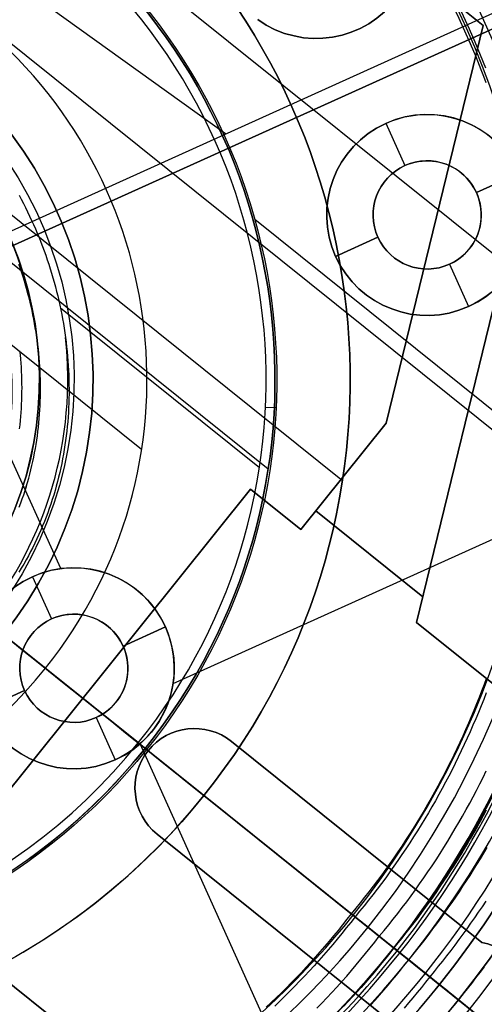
# Model space of a CAD drawing. Extents: x 5157 to 5867, y -156 to 1031.
# Tile 54 of 87: x 5534 to 5558, y 600 to 651. Entities that reach past the tile are written whole.
import ezdxf

# ---------------------------------------------------------------- set-up
doc = ezdxf.new("R2010")
doc.units = 0
doc.layers.add('1', color=7, linetype='CONTINUOUS')

msp = doc.modelspace()

# ---------------------------------------------------------------- linework, layer by layer
at = {"layer": '1', "color": 35}
for p, q in [((5578.447, 623.316, 225), (5494.241, 690.868, 225)), ((5578.447, 623.316, 226), (5494.241, 690.868, 226)), ((5500.951, 676.269, 26.007), (5562.74, 626.701, 26.007)), ((5552.886, 603.416, 26.007), (5480.358, 661.599, 26.007)), ((5505.448, 661.223, 127.007), (5547.078, 627.827, 127.007)), ((5540.466, 628.843, 232.829), (5507.874, 654.989, 232.829)), ((5497.805, 647.603, 232.829), (5535.439, 617.413, 232.829)), ((5532.47, 642.064, 132.007), (5550.96, 627.231, 132.007)), ((5546.376, 640.869, 112.007), (5565.938, 625.176, 112.007)), ((5536.227, 636.235, 111.451), (5546.62, 627.898, 111.451)), ((5546.937, 631.059, 111.451), (5547.493, 631.032, 112.007)), ((5547.343, 630.132, 129.007), (5550.96, 627.231, 129.007)), ((5540.657, 613.227, 127.007), (5522.419, 627.857, 127.007)), ((5543.721, 610.769, 132.007), (5531.057, 620.928, 132.007)), ((5540.296, 613.517, 111.451), (5532.214, 620, 111.451)), ((5533.245, 619.173, 225), (5565.391, 593.385, 225)), ((5533.245, 619.173, 226), (5565.391, 593.385, 226)), ((5540.296, 613.517, 111.451), (5540.73, 613.169, 112.007)), ((5540.657, 613.227, 127.007), (5540.657, 613.227, 129.007)), ((5543.721, 610.769, 129.007), (5540.657, 613.227, 129.007)), ((5555.524, 601.301, 112.007), (5540.73, 613.169, 112.007)), ((5543.721, 610.769, 129.007), (5543.721, 610.769, 132.007)), ((5553.646, 602.806, 26.982), (5553.646, 602.806, 41.516)), ((5564.979, 593.716, 42.507), (5554.42, 602.186, 42.507)), ((5565.374, 593.399, 52.607), (5556.03, 600.895, 52.607)), ((5556.03, 600.895, 52.607), (5556.03, 600.895, 101.507)), ((5565.374, 593.399, 101.507), (5556.03, 600.895, 101.507)), ((5565.374, 593.399, 103.507), (5557.023, 600.098, 103.507)), ((5557.023, 600.098, 103.507), (5557.023, 600.098, 110.086))]:
    msp.add_line(p, q, dxfattribs=at)
at = {"layer": '1', "color": 8}
for p, q in [((5525.621, 677.211, 271), (5558.31, 650.987, 271)), ((5558.31, 650.987, 275), (5525.621, 677.211, 275)), ((5558.31, 650.987, 273), (5525.621, 677.211, 273)), ((5554.829, 619.806, 271), (5562.799, 652.514, 271)), ((5562.799, 652.514, 275), (5554.829, 619.806, 275)), ((5562.799, 652.514, 273), (5554.829, 619.806, 273)), ((5558.31, 650.987, 271), (5553.25, 630.224, 271)), ((5553.25, 630.224, 275), (5558.31, 650.987, 275)), ((5553.25, 630.224, 273), (5558.31, 650.987, 273)), ((5558.31, 650.987, 271), (5558.31, 650.987, 275)), ((5555.78, 640.605, 271), (5555.78, 640.605, 275)), ((5553.25, 630.224, 271), (5548.783, 624.656, 271)), ((5548.783, 624.656, 275), (5553.25, 630.224, 275)), ((5548.783, 624.656, 273), (5553.25, 630.224, 273)), ((5553.25, 630.224, 271), (5553.25, 630.224, 275)), ((5551.017, 627.44, 271), (5551.017, 627.44, 275)), ((5546.151, 626.768, 271), (5528.63, 604.927, 271)), ((5528.63, 604.927, 275), (5546.151, 626.768, 275)), ((5528.63, 604.927, 273), (5546.151, 626.768, 273)), ((5548.783, 624.656, 271), (5546.151, 626.768, 271)), ((5546.151, 626.768, 271), (5546.151, 626.768, 275)), ((5546.151, 626.768, 275), (5548.783, 624.656, 275)), ((5546.151, 626.768, 273), (5548.783, 624.656, 273)), ((5547.467, 625.712, 271), (5547.467, 625.712, 275)), ((5555.155, 621.147, 275), (5549.566, 625.631, 275)), ((5549.566, 625.631, 271), (5555.155, 621.147, 271)), ((5548.783, 624.656, 271), (5548.783, 624.656, 275)), ((5574.295, 604.19, 271), (5554.829, 619.806, 271)), ((5554.829, 619.806, 271), (5554.829, 619.806, 275)), ((5554.829, 619.806, 275), (5574.295, 604.19, 275)), ((5554.829, 619.806, 273), (5574.295, 604.19, 273)), ((5537.39, 615.847, 271), (5537.39, 615.847, 275)), ((5545.161, 613.588, 275), (5545.161, 613.588, 271)), ((5545.161, 613.588, 271), (5558.246, 603.091, 271)), ((5558.246, 603.091, 275), (5545.161, 613.588, 275)), ((5558.246, 603.091, 273), (5545.161, 613.588, 273)), ((5540.803, 613.11, 271), (5540.803, 613.11, 275)), ((5554.366, 598.255, 271), (5541.281, 608.752, 271)), ((5541.281, 608.752, 271), (5541.281, 608.752, 275)), ((5541.281, 608.752, 275), (5554.366, 598.255, 275)), ((5541.281, 608.752, 273), (5554.366, 598.255, 273)), ((5551.703, 608.339, 271), (5551.703, 608.339, 275)), ((5528.63, 604.927, 271), (5556.774, 582.349, 271)), ((5556.774, 582.349, 275), (5528.63, 604.927, 275)), ((5556.774, 582.349, 273), (5528.63, 604.927, 273)), ((5547.824, 603.503, 271), (5547.824, 603.503, 275)), ((5558.246, 603.091, 271), (5558.246, 603.091, 275))]:
    msp.add_line(p, q, dxfattribs=at)
at = {"layer": '1', "color": 39}
for p, q in [((5532.29, 639.647, 21.85), (5588.138, 664.887, 21.85)), ((5532.206, 638.798, 21.85), (5588.054, 664.038, 21.85)), ((5544.854, 645.325, 18.283), (5523.839, 660.415, 18.283)), ((5544.854, 645.325, 26.283), (5523.839, 660.415, 26.283)), ((5532.29, 639.647, 26.283), (5559.712, 652.04, 26.283)), ((5532.29, 639.647, 18.283), (5559.712, 652.04, 18.283)), ((5559.628, 651.191, 18.283), (5532.206, 638.798, 18.283)), ((5559.628, 651.191, 26.283), (5532.206, 638.798, 26.283)), ((5553.222, 645.878, 22.283), (5553.222, 645.878, 18.283)), ((5553.222, 645.878, 26.283), (5553.222, 645.878, 23.706)), ((5553.222, 645.878, 23.706), (5554.221, 643.668, 23.706)), ((5553.222, 645.878, 22.283), (5554.221, 643.668, 22.283)), ((5554.221, 643.668, 22.283), (5554.221, 643.668, 23.706)), ((5554.221, 643.668, 22.283), (5554.221, 643.668, 23.706)), ((5560.169, 643.256, 23.706), (5557.96, 642.257, 23.706)), ((5557.96, 642.257, 22.283), (5560.169, 643.256, 22.283)), ((5557.96, 642.257, 22.283), (5557.96, 642.257, 23.706)), ((5552.809, 639.93, 23.706), (5550.6, 638.931, 23.706)), ((5550.6, 638.931, 22.283), (5552.809, 639.93, 22.283)), ((5552.809, 639.93, 22.283), (5552.809, 639.93, 23.706)), ((5550.6, 638.931, 22.283), (5550.6, 638.931, 18.283)), ((5550.6, 638.931, 26.283), (5550.6, 638.931, 23.706)), ((5556.548, 638.518, 23.706), (5556.548, 638.518, 22.283)), ((5556.548, 638.518, 23.706), (5557.547, 636.309, 23.706)), ((5556.548, 638.518, 22.283), (5557.547, 636.309, 22.283)), ((5557.547, 636.309, 18.283), (5557.547, 636.309, 22.283)), ((5557.547, 636.309, 23.706), (5557.547, 636.309, 26.283)), ((5557.547, 636.309, 26.283), (5557.547, 636.309, 23.706)), ((5557.547, 636.309, 22.283), (5557.547, 636.309, 18.283)), ((5536.248, 622.62, 18.283), (5533.416, 628.888, 18.283)), ((5536.248, 622.62, 26.283), (5533.416, 628.888, 26.283)), ((5542.114, 616.615, 18.283), (5563.44, 626.253, 18.283)), ((5542.114, 616.615, 26.283), (5563.44, 626.253, 26.283)), ((5534.763, 622.198, 22.283), (5534.763, 622.198, 18.283)), ((5534.763, 622.198, 26.283), (5534.763, 622.198, 23.706)), ((5534.763, 622.198, 23.706), (5535.761, 619.989, 23.706)), ((5534.763, 622.198, 22.283), (5535.761, 619.989, 22.283)), ((5535.761, 619.989, 22.283), (5535.761, 619.989, 23.706)), ((5541.709, 619.576, 23.706), (5539.5, 618.578, 23.706)), ((5539.5, 618.578, 22.283), (5541.709, 619.576, 22.283)), ((5541.709, 619.576, 22.283), (5541.709, 619.576, 18.283)), ((5541.709, 619.576, 26.283), (5541.709, 619.576, 23.706)), ((5539.5, 618.578, 22.283), (5539.5, 618.578, 23.706)), ((5534.35, 616.25, 23.706), (5532.141, 615.252, 23.706)), ((5532.141, 615.252, 22.283), (5534.35, 616.25, 22.283)), ((5534.35, 616.25, 22.283), (5534.35, 616.25, 23.706)), ((5538.089, 614.839, 23.706), (5538.089, 614.839, 22.283)), ((5538.089, 614.839, 22.283), (5538.089, 614.839, 23.706)), ((5538.089, 614.839, 23.706), (5539.087, 612.63, 23.706)), ((5538.089, 614.839, 22.283), (5539.087, 612.63, 22.283)), ((5547.923, 596.787, 18.283), (5540.385, 613.466, 18.283)), ((5547.923, 596.787, 26.283), (5540.385, 613.466, 26.283)), ((5539.087, 612.63, 18.283), (5539.087, 612.63, 22.283)), ((5539.087, 612.63, 23.706), (5539.087, 612.63, 26.283))]:
    msp.add_line(p, q, dxfattribs=at)
at = {"layer": '1', "color": 35}
for points in [[(5558.192, 648.684), (5558.323, 648.344), (5558.45, 648.003)], [(5534.063, 642.128), (5534.179, 641.912), (5534.293, 641.694), (5534.404, 641.475), (5534.512, 641.255), (5534.618, 641.033), (5534.722, 640.811), (5534.823, 640.586), (5534.921, 640.361), (5535.017, 640.135), (5535.11, 639.907), (5535.201, 639.678), (5535.289, 639.449), (5535.375, 639.218), (5535.458, 638.986), (5535.538, 638.754), (5535.616, 638.52), (5535.691, 638.286), (5535.763, 638.05), (5535.833, 637.814), (5535.9, 637.578), (5535.965, 637.34), (5536.026, 637.102), (5536.085, 636.863), (5536.142, 636.623), (5536.195, 636.383), (5536.246, 636.142), (5536.294, 635.901), (5536.339, 635.659), (5536.381, 635.417), (5536.421, 635.175), (5536.458, 634.932), (5536.492, 634.688)], [(5534.077, 625.838), (5534.156, 626.05), (5534.233, 626.264), (5534.306, 626.478), (5534.377, 626.693), (5534.444, 626.909), (5534.509, 627.126), (5534.57, 627.344), (5534.629, 627.562), (5534.684, 627.781), (5534.737, 628.001), (5534.786, 628.221), (5534.833, 628.442), (5534.876, 628.664), (5534.917, 628.886), (5534.955, 629.109), (5534.99, 629.332), (5535.022, 629.556), (5535.051, 629.78), (5535.077, 630.004), (5535.1, 630.229), (5535.121, 630.454), (5535.138, 630.68), (5535.153, 630.905), (5535.165, 631.131), (5535.174, 631.358), (5535.181, 631.584), (5535.185, 631.81), (5535.185, 632.037), (5535.184, 632.264), (5535.179, 632.49), (5535.172, 632.717), (5535.162, 632.944), (5535.149, 633.17), (5535.133, 633.397), (5535.115, 633.623), (5535.094, 633.849), (5535.071, 634.075), (5535.045, 634.301), (5535.016, 634.526), (5534.985, 634.752), (5534.95, 634.977), (5534.914, 635.201), (5534.875, 635.425), (5534.833, 635.649), (5534.788, 635.872), (5534.741, 636.095), (5534.692, 636.318), (5534.64, 636.539), (5534.585, 636.76), (5534.528, 636.981), (5534.468, 637.201), (5534.406, 637.42), (5534.342, 637.639), (5534.275, 637.857), (5534.205, 638.074), (5534.133, 638.29), (5534.059, 638.505)], [(5534.077, 625.838), (5534.156, 626.05), (5534.233, 626.264), (5534.306, 626.478), (5534.377, 626.693), (5534.444, 626.909), (5534.509, 627.126), (5534.57, 627.344), (5534.629, 627.562), (5534.684, 627.781), (5534.737, 628.001), (5534.786, 628.221), (5534.833, 628.442), (5534.876, 628.664), (5534.917, 628.886), (5534.955, 629.109), (5534.99, 629.332), (5535.022, 629.556), (5535.051, 629.78), (5535.077, 630.004), (5535.1, 630.229), (5535.121, 630.454), (5535.138, 630.68), (5535.153, 630.905), (5535.165, 631.131), (5535.174, 631.358), (5535.181, 631.584), (5535.185, 631.81), (5535.185, 632.037), (5535.184, 632.264), (5535.179, 632.49), (5535.172, 632.717), (5535.162, 632.944), (5535.149, 633.17), (5535.133, 633.397), (5535.115, 633.623), (5535.094, 633.849), (5535.071, 634.075), (5535.045, 634.301), (5535.016, 634.526), (5534.985, 634.752), (5534.95, 634.977), (5534.914, 635.201), (5534.875, 635.425), (5534.833, 635.649), (5534.788, 635.872), (5534.741, 636.095), (5534.692, 636.318), (5534.64, 636.539), (5534.585, 636.76), (5534.528, 636.981), (5534.468, 637.201), (5534.406, 637.42), (5534.342, 637.639), (5534.275, 637.857), (5534.205, 638.074), (5534.133, 638.29), (5534.059, 638.505)], [(5534.078, 625.837), (5534.158, 626.05), (5534.234, 626.263), (5534.308, 626.477), (5534.378, 626.693), (5534.446, 626.909), (5534.51, 627.126), (5534.572, 627.343), (5534.63, 627.562), (5534.686, 627.781), (5534.738, 628), (5534.788, 628.221), (5534.834, 628.442), (5534.878, 628.664), (5534.918, 628.886), (5534.956, 629.109), (5534.991, 629.332), (5535.023, 629.555), (5535.052, 629.78), (5535.078, 630.004), (5535.102, 630.229), (5535.122, 630.454), (5535.14, 630.68), (5535.155, 630.905), (5535.167, 631.131), (5535.176, 631.358), (5535.182, 631.584), (5535.186, 631.81), (5535.187, 632.037), (5535.185, 632.264), (5535.181, 632.49), (5535.173, 632.717), (5535.163, 632.944), (5535.15, 633.17), (5535.135, 633.397), (5535.117, 633.623), (5535.096, 633.849), (5535.072, 634.075), (5535.046, 634.301), (5535.017, 634.527), (5534.986, 634.752), (5534.952, 634.977), (5534.915, 635.201), (5534.876, 635.426), (5534.834, 635.649), (5534.79, 635.873), (5534.743, 636.096), (5534.693, 636.318), (5534.641, 636.54), (5534.587, 636.761), (5534.53, 636.981), (5534.47, 637.201), (5534.408, 637.421), (5534.343, 637.639), (5534.276, 637.857), (5534.207, 638.074), (5534.135, 638.29), (5534.06, 638.506)], [(5536.492, 634.688), (5536.523, 634.445), (5536.551, 634.201), (5536.576, 633.957), (5536.599, 633.712), (5536.619, 633.468), (5536.635, 633.223), (5536.649, 632.979), (5536.66, 632.734), (5536.668, 632.489), (5536.673, 632.244), (5536.675, 631.999), (5536.674, 631.754), (5536.67, 631.51), (5536.663, 631.265), (5536.653, 631.021), (5536.64, 630.777), (5536.624, 630.533), (5536.605, 630.29), (5536.583, 630.046), (5536.557, 629.803), (5536.529, 629.561), (5536.498, 629.319), (5536.463, 629.077), (5536.426, 628.836), (5536.385, 628.596), (5536.341, 628.356), (5536.294, 628.116), (5536.243, 627.877), (5536.19, 627.639), (5536.133, 627.402), (5536.073, 627.165), (5536.01, 626.929), (5535.944, 626.694), (5535.874, 626.46), (5535.801, 626.227), (5535.725, 625.994), (5535.646, 625.763), (5535.563, 625.532), (5535.477, 625.303), (5535.388, 625.074), (5535.295, 624.847), (5535.199, 624.621), (5535.1, 624.396), (5534.997, 624.172), (5534.891, 623.949), (5534.781, 623.728), (5534.668, 623.508), (5534.552, 623.289), (5534.432, 623.072), (5534.309, 622.856), (5534.182, 622.641), (5534.052, 622.428)], [(5534.092, 633.992), (5534.114, 633.778), (5534.134, 633.564), (5534.151, 633.349), (5534.166, 633.135), (5534.178, 632.92), (5534.188, 632.706), (5534.195, 632.491), (5534.199, 632.277), (5534.201, 632.062), (5534.2, 631.847), (5534.196, 631.633), (5534.19, 631.419), (5534.181, 631.204), (5534.17, 630.991), (5534.156, 630.777), (5534.139, 630.563), (5534.12, 630.35), (5534.098, 630.137), (5534.073, 629.925)], [(5558.487, 616.91), (5558.361, 616.568), (5558.231, 616.227), (5558.099, 615.888), (5557.964, 615.549), (5557.826, 615.212), (5557.685, 614.875), (5557.541, 614.54), (5557.395, 614.207), (5557.245, 613.874), (5557.093, 613.543), (5556.937, 613.213), (5556.779, 612.884), (5556.618, 612.557), (5556.454, 612.231), (5556.287, 611.906), (5556.117, 611.583), (5555.945, 611.261), (5555.769, 610.941), (5555.591, 610.622), (5555.41, 610.305), (5555.225, 609.989), (5555.038, 609.675), (5554.848, 609.363), (5554.656, 609.052), (5554.46, 608.742), (5554.261, 608.434), (5554.06, 608.128), (5553.855, 607.824), (5553.648, 607.521), (5553.438, 607.221), (5553.225, 606.921), (5553.009, 606.624), (5552.79, 606.329), (5552.568, 606.035), (5552.344, 605.743), (5552.116, 605.453), (5551.886, 605.165), (5551.653, 604.879), (5551.417, 604.595)], [(5558.471, 616.133), (5558.338, 615.792), (5558.202, 615.451), (5558.063, 615.112), (5557.921, 614.774), (5557.777, 614.437), (5557.629, 614.101), (5557.479, 613.767), (5557.326, 613.434), (5557.169, 613.102), (5557.01, 612.771), (5556.848, 612.442), (5556.683, 612.114), (5556.515, 611.788), (5556.345, 611.463), (5556.171, 611.139), (5555.995, 610.817), (5555.815, 610.496), (5555.633, 610.177), (5555.448, 609.86), (5555.259, 609.544), (5555.068, 609.229), (5554.874, 608.917), (5554.678, 608.605), (5554.478, 608.296), (5554.275, 607.988), (5554.07, 607.682), (5553.861, 607.378), (5553.65, 607.075), (5553.435, 606.774), (5553.218, 606.475), (5552.998, 606.178), (5552.775, 605.883), (5552.549, 605.589), (5552.321, 605.298), (5552.089, 605.008), (5551.854, 604.72), (5551.617, 604.435)], [(5552.886, 603.416), (5553.132, 603.712), (5553.375, 604.011), (5553.615, 604.311), (5553.853, 604.613), (5554.087, 604.917), (5554.318, 605.223), (5554.546, 605.531), (5554.771, 605.841), (5554.993, 606.152), (5555.212, 606.466), (5555.428, 606.781), (5555.641, 607.099), (5555.851, 607.418), (5556.058, 607.738), (5556.262, 608.061), (5556.463, 608.385), (5556.661, 608.711), (5556.856, 609.038), (5557.048, 609.367), (5557.237, 609.698), (5557.423, 610.03), (5557.606, 610.364), (5557.786, 610.699), (5557.962, 611.036), (5558.136, 611.375), (5558.307, 611.714), (5558.475, 612.055)], [(5553.646, 602.806), (5553.859, 603.066), (5554.069, 603.326), (5554.277, 603.588), (5554.483, 603.852), (5554.687, 604.117), (5554.889, 604.384), (5555.089, 604.652), (5555.286, 604.922), (5555.481, 605.193), (5555.674, 605.465), (5555.865, 605.739), (5556.054, 606.014), (5556.241, 606.29), (5556.425, 606.568), (5556.608, 606.847), (5556.788, 607.128), (5556.966, 607.409), (5557.142, 607.692), (5557.315, 607.977), (5557.487, 608.262), (5557.656, 608.549), (5557.824, 608.837), (5557.989, 609.126), (5558.152, 609.417), (5558.312, 609.708), (5558.471, 610.001)], [(5558.471, 610.001), (5558.312, 609.708), (5558.152, 609.417), (5557.989, 609.126), (5557.824, 608.837), (5557.656, 608.549), (5557.487, 608.262), (5557.315, 607.977), (5557.142, 607.692), (5556.966, 607.409), (5556.788, 607.128), (5556.608, 606.847), (5556.425, 606.568), (5556.241, 606.29), (5556.054, 606.014), (5555.865, 605.739), (5555.674, 605.465), (5555.481, 605.193), (5555.286, 604.922), (5555.089, 604.652), (5554.889, 604.384), (5554.687, 604.117), (5554.483, 603.852), (5554.277, 603.588), (5554.069, 603.326), (5553.859, 603.066), (5553.646, 602.806)], [(5554.42, 602.186), (5554.636, 602.451), (5554.851, 602.717), (5555.064, 602.985), (5555.274, 603.254), (5555.482, 603.524), (5555.688, 603.797), (5555.892, 604.07), (5556.093, 604.346), (5556.293, 604.622), (5556.49, 604.9), (5556.685, 605.18), (5556.878, 605.461), (5557.068, 605.743), (5557.256, 606.026), (5557.443, 606.311), (5557.627, 606.598), (5557.808, 606.885), (5557.988, 607.174), (5558.165, 607.465), (5558.34, 607.756), (5558.513, 608.049)], [(5558.443, 605.253), (5558.25, 604.961), (5558.053, 604.67), (5557.855, 604.381), (5557.654, 604.094), (5557.451, 603.808), (5557.246, 603.523), (5557.039, 603.24), (5556.829, 602.958), (5556.617, 602.678), (5556.403, 602.399), (5556.186, 602.122), (5555.968, 601.847), (5555.747, 601.573), (5555.524, 601.301)], [(5551.417, 604.595), (5551.191, 604.303), (5550.962, 604.013), (5550.731, 603.726), (5550.497, 603.441), (5550.261, 603.159), (5550.022, 602.879), (5549.781, 602.601), (5549.538, 602.326), (5549.292, 602.053), (5549.044, 601.782), (5548.794, 601.514), (5548.541, 601.249), (5548.286, 600.986), (5548.028, 600.725), (5547.769, 600.467), (5547.507, 600.211), (5547.243, 599.958), (5546.977, 599.707)], [(5551.617, 604.435), (5551.389, 604.141), (5551.16, 603.849), (5550.927, 603.56), (5550.692, 603.274), (5550.455, 602.99), (5550.215, 602.708), (5549.972, 602.429), (5549.727, 602.152), (5549.48, 601.877), (5549.231, 601.606), (5548.979, 601.336), (5548.724, 601.069), (5548.468, 600.804), (5548.209, 600.542), (5547.948, 600.283), (5547.685, 600.025), (5547.419, 599.771)], [(5549.623, 599.654), (5549.889, 599.929), (5550.152, 600.205), (5550.413, 600.485), (5550.672, 600.766), (5550.928, 601.051), (5551.182, 601.338), (5551.433, 601.627), (5551.682, 601.919), (5551.928, 602.214), (5552.171, 602.51), (5552.412, 602.81), (5552.651, 603.112), (5552.886, 603.416)], [(5553.646, 602.806), (5553.44, 602.543), (5553.231, 602.281), (5553.02, 602.021), (5552.807, 601.763), (5552.593, 601.506), (5552.376, 601.251), (5552.158, 600.998), (5551.937, 600.747), (5551.715, 600.498), (5551.491, 600.25), (5551.265, 600.004), (5551.038, 599.76)], [(5551.038, 599.76), (5551.265, 600.004), (5551.491, 600.25), (5551.715, 600.498), (5551.937, 600.747), (5552.158, 600.998), (5552.376, 601.251), (5552.593, 601.506), (5552.807, 601.763), (5553.02, 602.021), (5553.231, 602.281), (5553.44, 602.543), (5553.646, 602.806)], [(5552.448, 599.829), (5552.675, 600.084), (5552.9, 600.341), (5553.123, 600.599), (5553.344, 600.859), (5553.563, 601.121), (5553.78, 601.384), (5553.995, 601.65), (5554.208, 601.917), (5554.42, 602.186)], [(5557.023, 600.098), (5557.254, 600.381), (5557.484, 600.665), (5557.711, 600.951), (5557.936, 601.239), (5558.158, 601.528), (5558.378, 601.819)], [(5555.524, 601.301), (5555.306, 601.024), (5555.087, 600.749), (5554.865, 600.475), (5554.642, 600.204), (5554.416, 599.934), (5554.189, 599.667)], [(5557.023, 600.098), (5556.797, 599.81)]]:
    msp.add_lwpolyline(points, dxfattribs=at)
at = {"layer": '1', "color": 35, "extrusion": (0, 0, -1)}
for centre, radius, start, end in [((-5516.622, 632.508, -251.484), 65.49, 38.73717, 218.73717), ((-5516.622, 632.508, -251.484), 64.49, 38.73717, 218.73717), ((-5516.622, 632.508, -52.607), 62.5, 38.73717, 218.73717), ((-5516.622, 632.508, -103.507), 62.5, 38.73717, 218.73717), ((-5516.622, 632.508, -275), 65.49, 38.73717, 218.73717), ((-5516.622, 632.508, -103.507), 51.794, 38.7372, 218.7372), ((-5516.622, 632.508, -101.507), 50.521, 38.7372, 218.7372), ((-5516.622, 632.508, -52.607), 50.521, 38.7372, 218.7372), ((-5516.622, 632.508, -275), 65.49, 218.73717, 38.73717), ((-5516.622, 632.508, -251.484), 65.49, 218.73717, 38.73717), ((-5516.622, 632.508, -251.484), 64.49, 218.73717, 38.73717), ((-5516.622, 632.508, -52.607), 62.5, 218.73717, 38.73717), ((-5516.622, 632.508, -103.507), 62.5, 218.73717, 38.73717), ((-5516.622, 632.508, -132.007), 34.741, 38.7372, 218.7372), ((-5516.622, 632.508, -112.007), 30.906, 38.7372, 218.7372), ((-5516.622, 632.508, -129.007), 30.813, 38.7372, 218.7372), ((-5516.504, 632.421, -4.875), 44.748, 128.7857, 158.6886), ((-5516.503, 632.421, -2.891), 45.006, 128.7857, 158.6886), ((-5516.622, 632.508, -103.507), 51.794, 218.7372, 38.7372), ((-5516.622, 632.508, -101.507), 50.521, 218.7372, 38.7372), ((-5516.622, 632.508, -52.607), 50.521, 218.7372, 38.7372), ((-5516.622, 632.508, -224.891), 20.319, 38.7372, 218.7372), ((-5516.622, 632.508, -225.5), 21.31, 38.7372, 218.7372), ((-5516.622, 632.508, -132.007), 34.741, 218.7372, 38.7372), ((-5516.622, 632.508, -132.007), 18.506, 38.7372, 218.7372), ((-5516.622, 632.508, -112.007), 30.906, 218.7372, 38.7372), ((-5516.622, 632.508, -129.007), 30.813, 218.7372, 38.7372)]:
    msp.add_arc(centre, radius, start, end, dxfattribs=at)
at = {"layer": '1', "color": 35}
for centre, radius, start, end in [((5516.622, 632.508, 275), 64.49, 321.26283, 141.26283), ((5516.622, 632.508, 101.507), 62.5, 321.26283, 141.26283), ((5516.622, 632.508, 47.811), 62.5, 321.26283, 141.26283), ((5516.622, 632.508, 102.507), 62.5, 321.26283, 141.26283), ((5516.622, 632.508, 106.796), 51.794, 321.2628, 141.2628), ((5516.622, 632.508, 77.057), 50.521, 321.2628, 141.2628), ((5516.661, 632.518, 42.507), 61.953, 12.69031, 51.28527), ((5516.622, 632.508, 34.249), 47.465, 321.2628, 141.2628), ((5516.622, 632.508, 275), 64.49, 141.26283, 321.26283), ((5516.622, 632.508, 101.507), 62.5, 141.26283, 321.26283), ((5516.622, 632.508, 47.811), 62.5, 141.26283, 321.26283), ((5516.622, 632.508, 102.507), 62.5, 141.26283, 321.26283), ((5516.622, 632.508, 112.007), 49.872, 19.721, 51.2628), ((5516.653, 632.516, 42.507), 48.425, 12.6903, 51.2853), ((5516.499, 632.418, 26.007), 46.638, 21.3114, 51.2143), ((5516.622, 632.508, 3.883), 45.735, 321.2628, 51.2628), ((5516.622, 632.508, 129.007), 34.741, 321.2628, 141.2628), ((5516.622, 632.508, 130.507), 34.741, 321.2628, 141.2628), ((5516.622, 632.508, 4.883), 44.735, 321.2628, 51.2628), ((5516.622, 632.508, 106.796), 51.794, 141.2628, 321.2628), ((5516.622, 632.508, 77.057), 50.521, 141.2628, 321.2628), ((5516.622, 632.508, 127.007), 30.813, 321.2628, 141.2628), ((5516.622, 632.508, 128.007), 30.813, 321.2628, 141.2628), ((5516.622, 632.508, 111.451), 30.35, 321.2628, 141.2628), ((5516.622, 632.508, 34.249), 47.465, 141.2628, 321.2628), ((5516.622, 632.508, 3.883), 45.735, 141.2628, 321.2628), ((5516.622, 632.508, 4.883), 44.735, 141.2628, 321.2628), ((5516.622, 632.508, 232.829), 24.124, 321.2628, 141.2628), ((5516.622, 632.508, 129.007), 34.741, 141.2628, 321.2628), ((5516.622, 632.508, 130.507), 34.741, 141.2628, 321.2628), ((5516.622, 632.508, 226), 21.31, 321.2628, 141.2628), ((5516.622, 632.508, 225), 21.31, 321.2628, 141.2628), ((5516.622, 632.508, 127.007), 30.813, 141.2628, 321.2628), ((5516.622, 632.508, 128.007), 30.813, 141.2628, 321.2628), ((5516.622, 632.508, 111.451), 30.35, 141.2628, 321.2628), ((5516.622, 632.508, 148.266), 18.506, 321.2628, 141.2628), ((5516.622, 632.508, 116.99), 18.504, 321.2628, 141.2628), ((5516.622, 632.508, 232.829), 24.124, 141.2628, 321.2628), ((5516.622, 632.508, 111.451), 19.989, 321.2628, 6.2628), ((5516.622, 632.508, 42.507), 48.457, 321.2628, 346.9771), ((5516.622, 632.508, 42.507), 48.457, 295.5485, 321.2628)]:
    msp.add_arc(centre, radius, start, end, dxfattribs=at)
at = {"layer": '1', "color": 35, "extrusion": (-0.780025, 0.625749, 9.86696e-18)}
msp.add_arc((-3945.391, 349.535, -3907.31), 349.535, 262.62564, 270, dxfattribs=at)
at = {"layer": '1', "color": 35, "extrusion": (0.780025, -0.625749, -3.23846e-15)}
msp.add_arc((3945.391, 349.535, 3907.31), 347.535, 271.43558, 277.37436, dxfattribs=at)
at = {"layer": '1', "color": 39, "extrusion": (0, 0, -1)}
for centre, radius, start, end in [((-5516.962, 631.909, -24.542), 78.014, 155.68001, 275.68001), ((-5516.962, 631.909, -24.542), 77.829, 155.68001, 275.68001), ((-5516.962, 631.909, -16.982), 77.829, 155.68001, 275.68001), ((-5549.593, 655.561, -22.283), 5.25, 125.68, 305.68), ((-5549.593, 655.561, -26.283), 5.25, 125.68, 305.68), ((-5549.593, 655.561, -20.283), 5.25, 125.68, 305.68), ((-5549.593, 655.561, -24.994), 5.25, 125.68, 305.68), ((-5516.962, 631.909, -40.736), 46.82, 155.68, 275.68), ((-5516.962, 631.909, -18.283), 46.82, 155.68, 275.68), ((-5555.385, 641.093, -20.283), 5.25, 65.68, 245.68), ((-5555.385, 641.093, -24.994), 5.25, 65.68, 245.68), ((-5555.385, 641.093, -22.283), 5.25, 65.68, 245.68), ((-5555.385, 641.093, -26.283), 5.25, 65.68, 245.68), ((-5555.385, 641.093, -22.283), 5.25, 245.68, 65.68), ((-5555.385, 641.093, -26.283), 5.25, 245.68, 65.68), ((-5555.385, 641.093, -20.283), 5.25, 245.68, 65.68), ((-5555.385, 641.093, -24.994), 5.25, 245.68, 65.68), ((-5555.385, 641.093, -23.706), 2.826, 65.68, 245.68), ((-5555.385, 641.093, -23.706), 2.826, 245.68, 65.68), ((-5516.962, 631.909, -18.283), 16.728, 155.68, 275.68), ((-5516.962, 631.909, -26.283), 16.728, 155.68, 275.68), ((-5536.925, 617.414, -20.283), 5.25, 65.68, 245.68), ((-5536.925, 617.414, -24.994), 5.25, 65.68, 245.68), ((-5536.925, 617.414, -18.283), 5.25, 65.68, 245.68), ((-5536.925, 617.414, -22.283), 5.25, 65.68, 245.68), ((-5536.925, 617.414, -26.283), 5.25, 65.68, 245.68), ((-5536.925, 617.414, -22.283), 5.25, 245.68, 65.68), ((-5536.925, 617.414, -26.283), 5.25, 245.68, 65.68), ((-5536.925, 617.414, -20.283), 5.25, 245.68, 65.68), ((-5536.925, 617.414, -24.994), 5.25, 245.68, 65.68), ((-5536.925, 617.414, -23.706), 2.826, 65.68, 245.68), ((-5536.925, 617.414, -23.706), 2.826, 245.68, 65.68)]:
    msp.add_arc(centre, radius, start, end, dxfattribs=at)
at = {"layer": '1', "color": 39}
for centre, radius, start, end in [((5516.962, 631.909, 16.982), 78.014, 264.31999, 24.31999), ((5516.962, 631.909, 20.762), 78.014, 264.31999, 24.31999), ((5549.593, 655.561, 18.283), 5.25, 234.32, 54.32), ((5549.593, 655.561, 23.706), 5.25, 234.32, 54.32), ((5516.962, 631.909, 3.029), 47.23, 264.32, 24.32), ((5516.962, 631.909, 40.737), 47.051, 264.32, 24.32), ((5516.962, 631.909, 26.283), 46.82, 264.32, 24.32), ((5516.962, 631.909, 3.031), 46.82, 264.32, 24.32), ((5516.962, 631.909, 33.51), 46.82, 264.32, 24.32), ((5516.962, 631.909, 10.657), 46.82, 264.32, 24.32), ((5555.385, 641.093, 18.283), 5.25, 294.32, 114.32), ((5555.385, 641.093, 23.706), 5.25, 294.32, 114.32), ((5555.385, 641.093, 18.283), 5.25, 114.32, 294.32), ((5555.385, 641.093, 23.706), 5.25, 114.32, 294.32), ((5555.385, 641.093, 22.283), 2.826, 294.32, 114.32), ((5555.385, 641.093, 22.994), 2.826, 294.32, 114.32), ((5555.385, 641.093, 22.283), 2.826, 114.32, 294.32), ((5555.385, 641.093, 22.994), 2.826, 114.32, 294.32), ((5536.925, 617.414, 23.706), 5.25, 294.32, 114.32), ((5536.925, 617.414, 18.283), 5.25, 114.32, 294.32), ((5536.925, 617.414, 23.706), 5.25, 114.32, 294.32), ((5536.925, 617.414, 22.283), 2.826, 294.32, 114.32), ((5536.925, 617.414, 22.994), 2.826, 294.32, 114.32), ((5536.925, 617.414, 22.283), 2.826, 114.32, 294.32), ((5536.925, 617.414, 22.994), 2.826, 114.32, 294.32), ((5516.24, 632.736, 26.283), 52.998, 309.7326, 338.0876)]:
    msp.add_arc(centre, radius, start, end, dxfattribs=at)
at = {"layer": '1', "color": 39, "extrusion": (-2.17682e-06, -9.29492e-07, -1)}
msp.add_arc((-5514.542, 637.506, -20.769), 77.994, 162.37912, 255.86625, dxfattribs=at)
at = {"layer": '1', "color": 35, "extrusion": (-0.625749, -0.780025, 7.27499e-14)}
msp.add_arc((3907.31, 349.535, -3945.391), 349.535, 262.62565, 277.37435, dxfattribs=at)
at = {"layer": '1', "color": 35, "extrusion": (-0.625749, -0.780025, 0)}
msp.add_arc((3907.31, 349.535, -3945.391), 349.535, 262.62564, 277.37436, dxfattribs=at)
at = {"layer": '1', "color": 35, "extrusion": (-0.625749, -0.780025, 1.38778e-17)}
msp.add_arc((3907.31, 349.535, -3945.391), 347.535, 271.43558, 277.37436, dxfattribs=at)
at = {"layer": '1', "color": 35, "extrusion": (0.625749, 0.780025, -1.44813e-11)}
msp.add_arc((-3907.69, 239.328, 3945.391), 24.617, 195.3068, 236.5036, dxfattribs=at)
at = {"layer": '1', "color": 8, "extrusion": (0, 0, -1)}
for centre, radius, start, end in [((-5543.221, 611.17, -275), 3.1, 308.7372, 128.7372), ((-5516.622, 632.508, -275), 64.25, 206.15151, 231.32282), ((-5516.622, 632.508, -273), 64.25, 206.15151, 231.32282), ((-5557.574, 599.656, -275), 3.5, 101.0767, 336.3976)]:
    msp.add_arc(centre, radius, start, end, dxfattribs=at)
at = {"layer": '1', "color": 8}
for centre, radius, start, end in [((5543.221, 611.17, 271), 3.1, 51.2628, 231.2628), ((5543.221, 611.17, 273), 3.1, 51.2628, 231.2628), ((5516.622, 632.508, 271), 64.25, 308.67718, 333.84849), ((5557.574, 599.656, 271), 3.5, 203.6024, 78.9233), ((5557.574, 599.656, 273), 3.5, 203.6024, 78.9233)]:
    msp.add_arc(centre, radius, start, end, dxfattribs=at)
at = {"layer": '1', "color": 39, "extrusion": (0.000788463, -0.0008941, -0.999999)}
msp.add_arc((-5516.262, 632.713, -36.847), 50.02, 201.9189, 230.2668, dxfattribs=at)
at = {"layer": '1', "color": 35, "extrusion": (-0.625749, -0.780025, 6.93889e-18)}
msp.add_arc((3952.046, 3.883, -3945.391), 1, 360, 97.3744, dxfattribs=at)
at = {"layer": '1', "color": 35, "extrusion": (-0.625749, -0.780025, 2.913e-18)}
msp.add_arc((3952.046, 3.883, -3945.391), 1, 277.3744, 360, dxfattribs=at)
at = {"layer": '1', "color": 35, "extrusion": (-0.625749, -0.780025, -1.11437e-15)}
msp.add_arc((3953.801, 26.982, -3945.391), 0.975, 270, 360, dxfattribs=at)
at = {"layer": '1', "color": 35, "extrusion": (-0.625749, -0.780025, 1.09599e-15)}
msp.add_arc((3955.767, 41.516, -3945.391), 0.991, 90, 180, dxfattribs=at)
at = {"layer": '1', "color": 35, "extrusion": (-0.625749, -0.780025, 6.1678e-16)}
msp.add_arc((3957.182, 110.086, -3945.391), 1.922, 0, 90, dxfattribs=at)

doc.saveas('drawing.dxf')
